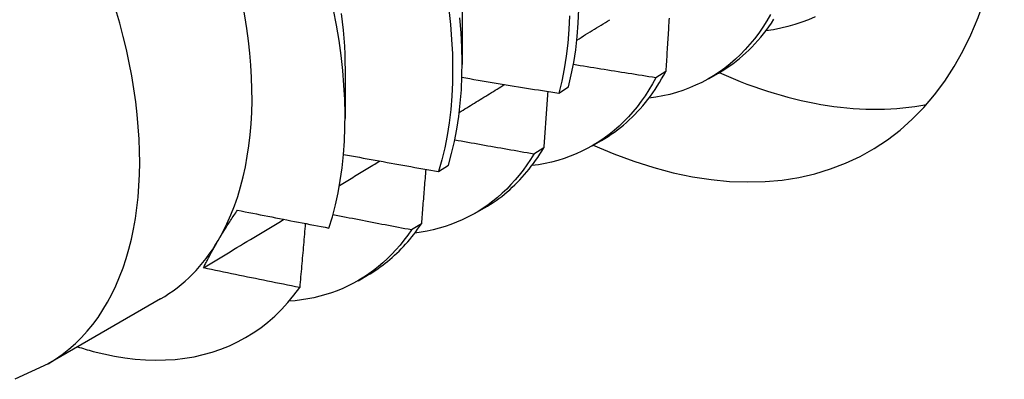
# Model space of a CAD drawing. Header units: inches. Extents: x 13 to 154, y 13 to 90.
# Tile 39 of 53: x 137.339 to 137.632, y 62.828 to 62.935. Entities that reach past the tile are written whole.
import ezdxf

# ---------------------------------------------------------------- set-up
doc = ezdxf.new("R2010")
doc.units = ezdxf.units.IN
doc.header["$MEASUREMENT"] = 0
doc.layers.add('Visible Edges(ANSI)', color=7, linetype='Continuous', lineweight=25)
doc.layers.add('Visible Tangent Edges(ANSI)', color=7, linetype='Continuous', lineweight=25)

msp = doc.modelspace()

# ---------------------------------------------------------------- linework, layer by layer
at = {"layer": 'Visible Edges(ANSI)'}
for p, q in [((137.4706, 62.93996), (137.47058, 62.92152)), ((137.4358, 62.91992), (137.43578, 62.9055)), ((137.53112, 62.91945), (137.52819, 62.91761)), ((137.54402, 62.91739), (137.54683, 62.91901)), ((137.49932, 62.913), (137.5022, 62.91489)), ((137.50922, 62.89735), (137.51204, 62.89897)), ((137.49484, 62.89675), (137.4919, 62.89492)), ((137.4636, 62.88972), (137.46649, 62.8916)), ((137.47443, 62.87732), (137.47724, 62.87893)), ((137.45846, 62.87418), (137.45551, 62.87237)), ((137.43963, 62.85728), (137.44244, 62.8589)), ((137.38088, 62.85184), (137.34747, 62.8326))]:
    msp.add_line(p, q, dxfattribs=at)
at = {"layer": 'Visible Edges(ANSI)', "flags": 128}
for points in [[(137.43099, 62.87293), (137.43202, 62.8763), (137.43293, 62.87978), (137.43371, 62.88337), (137.43437, 62.88707), (137.43491, 62.89086), (137.43532, 62.89475), (137.4356, 62.89872), (137.43575, 62.90277), (137.43578, 62.90691), (137.43567, 62.91112), (137.43544, 62.91541), (137.43508, 62.91976), (137.4346, 62.92418), (137.43398, 62.92866), (137.43324, 62.93319), (137.43237, 62.93776)], [(137.43465, 62.93669), (137.43495, 62.93422), (137.43521, 62.93178), (137.43542, 62.92936), (137.43558, 62.92696), (137.43569, 62.9246), (137.43575, 62.92226), (137.43577, 62.91995)], [(137.46664, 62.93793), (137.46712, 62.93343), (137.46747, 62.92901), (137.46769, 62.92466), (137.46776, 62.92039), (137.46771, 62.91621), (137.46752, 62.91212), (137.46719, 62.90812), (137.46674, 62.90422), (137.46615, 62.90043), (137.46543, 62.89674), (137.46458, 62.89317), (137.4636, 62.88972)], [(137.46649, 62.8916), (137.46746, 62.89506), (137.4683, 62.89864), (137.46901, 62.90233), (137.46959, 62.90613), (137.47003, 62.91004), (137.47035, 62.91404), (137.47053, 62.91814), (137.47057, 62.92234), (137.47049, 62.92661), (137.47026, 62.93096), (137.4699, 62.93539)], [(137.5025, 62.936), (137.5023, 62.93192), (137.50197, 62.92792), (137.5015, 62.92403), (137.50091, 62.92024), (137.50018, 62.91657), (137.49932, 62.913)], [(137.5022, 62.91489), (137.50305, 62.91846), (137.50377, 62.92215), (137.50436, 62.92594), (137.50481, 62.92984), (137.50513, 62.93384), (137.50532, 62.93794)], [(137.56231, 62.9364), (137.56119, 62.93448), (137.56001, 62.93264), (137.55878, 62.93087), (137.5575, 62.92917), (137.55616, 62.92754), (137.55477, 62.92598), (137.55332, 62.92449), (137.55183, 62.92308), (137.55028, 62.92174), (137.54869, 62.92048), (137.54705, 62.9193), (137.54536, 62.91819), (137.54362, 62.91716), (137.54184, 62.91622), (137.54001, 62.91535), (137.53815, 62.91456), (137.53624, 62.91385), (137.53429, 62.91322), (137.5323, 62.91267), (137.53027, 62.91221), (137.52821, 62.91182), (137.52611, 62.91152)], [(137.53213, 62.93534), (137.53208, 62.93462), (137.53204, 62.9339), (137.53199, 62.93318), (137.53195, 62.93246), (137.5319, 62.93174), (137.53186, 62.93102), (137.53181, 62.9303), (137.53177, 62.92958), (137.53172, 62.92886), (137.53168, 62.92813), (137.53163, 62.92741), (137.53159, 62.92669), (137.53154, 62.92597), (137.53149, 62.92524), (137.53145, 62.92452), (137.5314, 62.9238), (137.53135, 62.92307), (137.53131, 62.92235), (137.53126, 62.92162), (137.53121, 62.9209), (137.53117, 62.92017), (137.53112, 62.91945)], [(137.57554, 62.93572), (137.57359, 62.93486), (137.57158, 62.93408), (137.56953, 62.93339), (137.56744, 62.9328), (137.5653, 62.93229), (137.56312, 62.93188), (137.56091, 62.93156)], [(137.50469, 62.9288), (137.50535, 62.9292), (137.506, 62.9296), (137.50666, 62.93001), (137.50731, 62.93041), (137.50797, 62.93082), (137.50862, 62.93122), (137.50927, 62.93162), (137.50993, 62.93203), (137.51058, 62.93243), (137.51124, 62.93284), (137.51189, 62.93324), (137.51255, 62.93365), (137.5132, 62.93405), (137.51385, 62.93445), (137.51451, 62.93486)], [(137.54683, 62.91901), (137.54791, 62.91965), (137.54897, 62.92032), (137.55001, 62.92102), (137.55103, 62.92175), (137.55203, 62.92251), (137.55302, 62.9233), (137.55398, 62.92411), (137.55493, 62.92496), (137.55585, 62.92584), (137.55676, 62.92674), (137.55765, 62.92767), (137.55852, 62.92863), (137.55936, 62.92962), (137.56019, 62.93064), (137.561, 62.93168), (137.56178, 62.93275), (137.56255, 62.93385), (137.56329, 62.93497)], [(137.52819, 62.91761), (137.52717, 62.91777), (137.52614, 62.91792), (137.52512, 62.91808), (137.5241, 62.91824), (137.52307, 62.9184), (137.52205, 62.91856), (137.52103, 62.91872), (137.52, 62.91888), (137.51898, 62.91904), (137.51796, 62.9192), (137.51694, 62.91936), (137.51591, 62.91953), (137.51489, 62.91969), (137.51387, 62.91985), (137.51285, 62.92002), (137.51183, 62.92018), (137.5108, 62.92035), (137.50978, 62.92051), (137.50876, 62.92068), (137.50774, 62.92085), (137.50672, 62.92102), (137.5057, 62.92118), (137.50468, 62.92135), (137.50366, 62.92152)], [(137.47052, 62.91774), (137.47171, 62.91753), (137.47291, 62.91733), (137.47411, 62.91712), (137.47531, 62.91692), (137.47651, 62.91672), (137.47771, 62.91652), (137.4789, 62.91632), (137.4801, 62.91612), (137.4813, 62.91592), (137.4825, 62.91572), (137.4837, 62.91552), (137.4849, 62.91532), (137.4861, 62.91513), (137.4873, 62.91493), (137.4885, 62.91474), (137.4897, 62.91454), (137.49091, 62.91435), (137.49211, 62.91415), (137.49331, 62.91396), (137.49451, 62.91377), (137.49571, 62.91358), (137.49691, 62.91338), (137.49812, 62.91319), (137.49932, 62.913)], [(137.52819, 62.91761), (137.52717, 62.91576), (137.5261, 62.91398), (137.52498, 62.91226), (137.52381, 62.9106), (137.5226, 62.909), (137.52133, 62.90746), (137.52002, 62.90599), (137.51866, 62.90458), (137.51725, 62.90324), (137.51581, 62.90197), (137.51431, 62.90077), (137.51278, 62.89963), (137.5112, 62.89856), (137.50958, 62.89756), (137.50792, 62.89663), (137.50622, 62.89577), (137.50448, 62.89498), (137.5027, 62.89427), (137.50089, 62.89362), (137.49904, 62.89305), (137.49716, 62.89255), (137.49524, 62.89212), (137.49329, 62.89176), (137.49131, 62.89148)], [(137.51204, 62.89897), (137.51301, 62.89955), (137.51398, 62.90016), (137.51492, 62.90079), (137.51586, 62.90144), (137.51678, 62.90212), (137.51768, 62.90282), (137.51857, 62.90355), (137.51944, 62.9043), (137.52029, 62.90507), (137.52113, 62.90587), (137.52196, 62.90669), (137.52276, 62.90754), (137.52355, 62.90841), (137.52433, 62.9093), (137.52509, 62.91021), (137.52583, 62.91115), (137.52655, 62.91211), (137.52725, 62.91309), (137.52794, 62.9141), (137.52861, 62.91512), (137.52927, 62.91617), (137.5299, 62.91724), (137.53052, 62.91833), (137.53112, 62.91945)], [(137.46973, 62.90731), (137.47029, 62.90765), (137.47086, 62.908), (137.47142, 62.90834), (137.47199, 62.90869), (137.47255, 62.90903), (137.47311, 62.90938), (137.47368, 62.90973), (137.47424, 62.91007), (137.4748, 62.91042), (137.47537, 62.91076), (137.47593, 62.91111), (137.47649, 62.91145), (137.47706, 62.9118), (137.47762, 62.91214), (137.47819, 62.91249), (137.47875, 62.91284), (137.47931, 62.91318), (137.47988, 62.91353), (137.48044, 62.91387), (137.481, 62.91422), (137.48157, 62.91457), (137.48213, 62.91491), (137.48269, 62.91526), (137.48326, 62.9156)], [(137.49604, 62.91352), (137.49599, 62.91283), (137.49594, 62.91213), (137.49589, 62.91144), (137.49585, 62.91074), (137.4958, 62.91004), (137.49575, 62.90935), (137.4957, 62.90865), (137.49565, 62.90795), (137.4956, 62.90725), (137.49555, 62.90655), (137.4955, 62.90586), (137.49545, 62.90516), (137.4954, 62.90446), (137.49535, 62.90376), (137.4953, 62.90306), (137.49525, 62.90236), (137.4952, 62.90166), (137.49515, 62.90096), (137.4951, 62.90026), (137.49505, 62.89956), (137.49499, 62.89886), (137.49494, 62.89816), (137.49489, 62.89745), (137.49484, 62.89675)], [(137.4919, 62.89492), (137.49092, 62.89509), (137.48994, 62.89526), (137.48896, 62.89543), (137.48798, 62.8956), (137.487, 62.89577), (137.48602, 62.89593), (137.48504, 62.8961), (137.48406, 62.89628), (137.48308, 62.89645), (137.4821, 62.89662), (137.48111, 62.89679), (137.48014, 62.89696), (137.47916, 62.89714), (137.47818, 62.89731), (137.4772, 62.89748), (137.47622, 62.89766), (137.47524, 62.89783), (137.47426, 62.89801), (137.47328, 62.89818), (137.4723, 62.89836), (137.47132, 62.89853), (137.47034, 62.89871), (137.46937, 62.89889), (137.46839, 62.89907)], [(137.43532, 62.89483), (137.4365, 62.89461), (137.43767, 62.89439), (137.43885, 62.89417), (137.44003, 62.89395), (137.4412, 62.89374), (137.44238, 62.89352), (137.44356, 62.8933), (137.44473, 62.89309), (137.44591, 62.89287), (137.44709, 62.89266), (137.44827, 62.89245), (137.44944, 62.89223), (137.45062, 62.89202), (137.4518, 62.89181), (137.45298, 62.8916), (137.45416, 62.89139), (137.45534, 62.89118), (137.45652, 62.89097), (137.45769, 62.89076), (137.45887, 62.89055), (137.46005, 62.89034), (137.46123, 62.89014), (137.46241, 62.88993), (137.4636, 62.88972)], [(137.4919, 62.89492), (137.49088, 62.89327), (137.48981, 62.89167), (137.4887, 62.89013), (137.48754, 62.88864), (137.48635, 62.88721), (137.48511, 62.88583), (137.48383, 62.88451), (137.48251, 62.88325), (137.48115, 62.88205), (137.47975, 62.88091), (137.47831, 62.87983), (137.47684, 62.87881), (137.47533, 62.87785), (137.47378, 62.87695), (137.4722, 62.87612), (137.47059, 62.87534), (137.46894, 62.87463), (137.46725, 62.87399), (137.46554, 62.8734), (137.46379, 62.87288), (137.46201, 62.87242), (137.46021, 62.87203), (137.45837, 62.87171), (137.45651, 62.87144)], [(137.47724, 62.87893), (137.47812, 62.87945), (137.47898, 62.88), (137.47984, 62.88056), (137.48068, 62.88114), (137.48152, 62.88173), (137.48234, 62.88235), (137.48314, 62.88299), (137.48394, 62.88365), (137.48472, 62.88433), (137.48549, 62.88503), (137.48624, 62.88574), (137.48699, 62.88648), (137.48772, 62.88723), (137.48843, 62.88801), (137.48914, 62.8888), (137.48983, 62.88961), (137.4905, 62.89044), (137.49116, 62.89129), (137.49181, 62.89215), (137.49244, 62.89304), (137.49306, 62.89394), (137.49367, 62.89486), (137.49426, 62.8958), (137.49484, 62.89675)], [(137.43412, 62.88557), (137.43462, 62.88588), (137.43512, 62.88618), (137.43561, 62.88648), (137.43611, 62.88679), (137.43661, 62.88709), (137.43711, 62.88739), (137.43761, 62.8877), (137.4381, 62.888), (137.4386, 62.8883), (137.4391, 62.8886), (137.4396, 62.88891), (137.4401, 62.88921), (137.44059, 62.88951), (137.44109, 62.88982), (137.44159, 62.89012), (137.44209, 62.89042), (137.44259, 62.89073), (137.44308, 62.89103), (137.44358, 62.89133), (137.44408, 62.89164), (137.44458, 62.89194), (137.44507, 62.89224), (137.44557, 62.89255), (137.44607, 62.89285)], [(137.45976, 62.8904), (137.4597, 62.88972), (137.45965, 62.88905), (137.4596, 62.88838), (137.45955, 62.8877), (137.45949, 62.88703), (137.45944, 62.88636), (137.45939, 62.88568), (137.45933, 62.88501), (137.45928, 62.88433), (137.45922, 62.88366), (137.45917, 62.88298), (137.45912, 62.88231), (137.45906, 62.88163), (137.45901, 62.88096), (137.45895, 62.88028), (137.4589, 62.8796), (137.45884, 62.87893), (137.45879, 62.87825), (137.45873, 62.87757), (137.45868, 62.8769), (137.45862, 62.87622), (137.45857, 62.87554), (137.45851, 62.87486), (137.45846, 62.87418)], [(137.39805, 62.86924), (137.39827, 62.8696), (137.39848, 62.86997), (137.3987, 62.87033), (137.39892, 62.87069), (137.39915, 62.87106), (137.39937, 62.87143), (137.3996, 62.8718), (137.39983, 62.87216), (137.40006, 62.87254), (137.40029, 62.87291), (137.40053, 62.87328), (137.40077, 62.87365), (137.40101, 62.87403), (137.40125, 62.87441), (137.40149, 62.87479), (137.40174, 62.87517), (137.40199, 62.87555), (137.40224, 62.87593), (137.40249, 62.87631), (137.40275, 62.8767), (137.40301, 62.87708), (137.40327, 62.87747), (137.40353, 62.87786), (137.40379, 62.87825)], [(137.40379, 62.87825), (137.40492, 62.87802), (137.40605, 62.87779), (137.40718, 62.87756), (137.40832, 62.87734), (137.40945, 62.87711), (137.41058, 62.87689), (137.41171, 62.87666), (137.41284, 62.87644), (137.41397, 62.87621), (137.41511, 62.87599), (137.41624, 62.87577), (137.41737, 62.87555), (137.41851, 62.87533), (137.41964, 62.8751), (137.42077, 62.87488), (137.42191, 62.87467), (137.42304, 62.87445), (137.42418, 62.87423), (137.42531, 62.87401), (137.42645, 62.87379), (137.42758, 62.87358), (137.42872, 62.87336), (137.42985, 62.87315), (137.43099, 62.87293)], [(137.45551, 62.87237), (137.45454, 62.87255), (137.45356, 62.87273), (137.45259, 62.87291), (137.45162, 62.8731), (137.45064, 62.87328), (137.44967, 62.87347), (137.4487, 62.87365), (137.44772, 62.87384), (137.44675, 62.87402), (137.44578, 62.87421), (137.4448, 62.8744), (137.44383, 62.87458), (137.44286, 62.87477), (137.44189, 62.87496), (137.44092, 62.87515), (137.43994, 62.87534), (137.43897, 62.87553), (137.438, 62.87572), (137.43703, 62.87591), (137.43606, 62.8761), (137.43509, 62.87629), (137.43412, 62.87648), (137.43315, 62.87667), (137.43218, 62.87687)], [(137.3937, 62.8611), (137.3947, 62.8617), (137.39569, 62.8623), (137.39669, 62.8629), (137.39768, 62.8635), (137.39867, 62.8641), (137.39967, 62.8647), (137.40066, 62.8653), (137.40166, 62.8659), (137.40265, 62.8665), (137.40364, 62.8671), (137.40464, 62.8677), (137.40563, 62.8683), (137.40662, 62.8689), (137.40762, 62.8695), (137.40861, 62.8701), (137.4096, 62.87071), (137.4106, 62.87131), (137.41159, 62.87191), (137.41258, 62.87251), (137.41358, 62.87311), (137.41457, 62.87371), (137.41556, 62.87431), (137.41656, 62.87491), (137.41755, 62.87552)], [(137.42396, 62.87427), (137.42389, 62.87348), (137.42382, 62.87269), (137.42376, 62.8719), (137.42369, 62.87111), (137.42362, 62.87032), (137.42355, 62.86953), (137.42348, 62.86874), (137.42342, 62.86795), (137.42335, 62.86716), (137.42328, 62.86637), (137.42321, 62.86557), (137.42314, 62.86478), (137.42307, 62.86399), (137.423, 62.8632), (137.42293, 62.8624), (137.42286, 62.86161), (137.42279, 62.86082), (137.42272, 62.86002), (137.42265, 62.85923), (137.42257, 62.85843), (137.4225, 62.85764), (137.42243, 62.85684), (137.42236, 62.85605), (137.42229, 62.85525)], [(137.44244, 62.8589), (137.44322, 62.85936), (137.44399, 62.85983), (137.44476, 62.86033), (137.44551, 62.86083), (137.44625, 62.86136), (137.44699, 62.8619), (137.44771, 62.86245), (137.44843, 62.86302), (137.44913, 62.86361), (137.44983, 62.86421), (137.45051, 62.86482), (137.45119, 62.86546), (137.45185, 62.8661), (137.4525, 62.86676), (137.45315, 62.86744), (137.45378, 62.86813), (137.4544, 62.86884), (137.45501, 62.86956), (137.45562, 62.87029), (137.45621, 62.87104), (137.45678, 62.87181), (137.45735, 62.87258), (137.45791, 62.87338), (137.45846, 62.87418)], [(137.45551, 62.87237), (137.45443, 62.87081), (137.4533, 62.8693), (137.45213, 62.86785), (137.45092, 62.86646), (137.44967, 62.86512), (137.44838, 62.86384), (137.44705, 62.86262), (137.44568, 62.86146), (137.44427, 62.86035), (137.44283, 62.85931), (137.44135, 62.85832), (137.43983, 62.85739), (137.43828, 62.85653), (137.43669, 62.85573), (137.43507, 62.85499), (137.43342, 62.85431), (137.43173, 62.85369), (137.43002, 62.85314), (137.42827, 62.85265), (137.42649, 62.85222), (137.42469, 62.85186), (137.42286, 62.85156), (137.42099, 62.85132), (137.41911, 62.85115)], [(137.39371, 62.8611), (137.39386, 62.86142), (137.39402, 62.86175), (137.39417, 62.86207), (137.39433, 62.8624), (137.3945, 62.86273), (137.39466, 62.86306), (137.39483, 62.86339), (137.395, 62.86372), (137.39517, 62.86406), (137.39535, 62.86439), (137.39553, 62.86473), (137.39571, 62.86507), (137.39589, 62.86541), (137.39607, 62.86575), (137.39626, 62.86609), (137.39645, 62.86644), (137.39664, 62.86678), (137.39684, 62.86713), (137.39703, 62.86748), (137.39723, 62.86783), (137.39744, 62.86818), (137.39764, 62.86853), (137.39785, 62.86889), (137.39805, 62.86924)], [(137.42229, 62.85525), (137.42109, 62.85549), (137.4199, 62.85573), (137.41871, 62.85596), (137.41751, 62.8562), (137.41632, 62.85644), (137.41513, 62.85668), (137.41394, 62.85692), (137.41274, 62.85716), (137.41155, 62.8574), (137.41036, 62.85764), (137.40917, 62.85789), (137.40798, 62.85813), (137.40679, 62.85837), (137.4056, 62.85862), (137.40441, 62.85886), (137.40322, 62.85911), (137.40203, 62.85936), (137.40084, 62.8596), (137.39965, 62.85985), (137.39846, 62.8601), (137.39727, 62.86035), (137.39608, 62.8606), (137.39489, 62.86085), (137.39371, 62.8611)], [(137.36084, 62.83626), (137.36402, 62.83549), (137.36718, 62.83485), (137.3703, 62.83434), (137.37337, 62.83398), (137.37641, 62.83375), (137.3794, 62.83366), (137.38235, 62.83371), (137.38525, 62.8339), (137.3881, 62.83423), (137.39088, 62.83469), (137.39361, 62.8353), (137.39627, 62.83604), (137.39886, 62.83691), (137.40138, 62.83793), (137.40383, 62.83907), (137.4062, 62.84035), (137.4085, 62.84176), (137.41072, 62.84331), (137.41286, 62.84498), (137.41492, 62.84678), (137.4169, 62.84872), (137.41879, 62.85078), (137.42059, 62.85296), (137.42229, 62.85525)], [(137.34747, 62.8326), (137.33755, 62.82797)]]:
    msp.add_lwpolyline(points, dxfattribs=at)
at = {"layer": 'Visible Edges(ANSI)'}
for centre, major_axis, start_param, end_param in [((137.31555, 62.96528), (0.06533, -0.11344), 0.316681, 1.363879), ((137.49442, 63.06473), (0.09731, -0.16898), 5.609807, 6.983738), ((137.5319, 63.08631), (0.09731, -0.16898), 5.609802, 6.090172), ((137.31555, 62.96528), (0.06533, -0.11344), 0, 0.316681), ((137.33295, 62.9753), (0.07761, -0.13476), 5.712947, 5.756075)]:
    msp.add_ellipse(centre, major_axis=major_axis, ratio=0.578093, start_param=start_param, end_param=end_param, dxfattribs=at)
at = {"layer": 'Visible Tangent Edges(ANSI)'}
msp.add_ellipse((137.28215, 62.94604), major_axis=(0.06533, -0.11344), ratio=0.578093, start_param=0, end_param=3.141593, dxfattribs=at)

doc.saveas('drawing.dxf')
